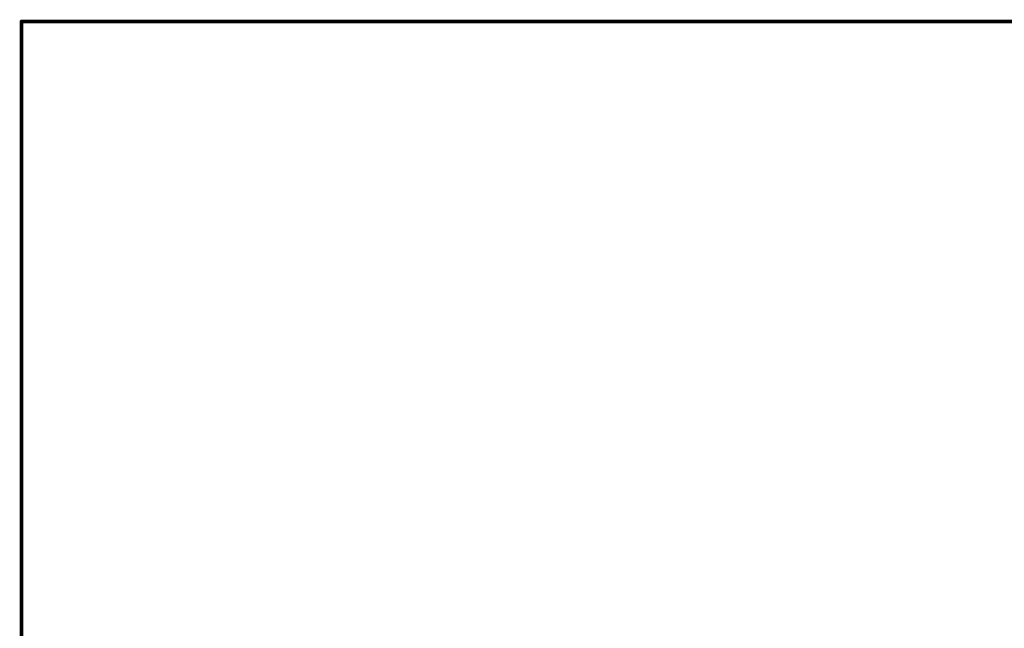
# Model space of a CAD drawing. Extents: x -1.6 to 9, y -2.8 to 5.2.
# Tile 44 of 197: x -1.6 to 3.8, y 1.9 to 5.2. Entities that reach past the tile are written whole.
import ezdxf

# ---------------------------------------------------------------- set-up
doc = ezdxf.new("R2010")
doc.units = 0
doc.layers.get('0').update_dxf_attribs({"linetype": 'CONTINUOUS'})
doc.layers.add('dfn6-15-57-c_document', color=1, linetype='CONTINUOUS')

# ---------------------------------------------------------------- blocks, each defined once
blk = doc.blocks.new('D31')
at = {"const_width": 0.005}
blk.add_lwpolyline([(-0.0025, 0, 1), (0.0025, 0, 1)], format="xyb", close=True, dxfattribs=at)
blk = doc.blocks.new('D33')
at = {"const_width": 0.01}
blk.add_lwpolyline([(-0.005, 0, 1), (0.005, 0, 1)], format="xyb", close=True, dxfattribs=at)

msp = doc.modelspace()

# ---------------------------------------------------------------- linework, layer by layer
at = {"layer": 'dfn6-15-57-c_document', "color": 1}
for points, const_width in [([(-1.555, -2.8), (-1.555, 5.227)], 0.02), ([(-1.555, 5.227), (-0.855, 5.227)], 0.02), ([(-0.855, 5.227), (6.445, 5.227)], 0.02), ([(-1.555, 3.205), (-1.555, 3.205)], 0.01), ([(-1.555, 3.205), (-1.555, 3.205)], 0.01), ([(-1.55, 3.2), (-1.55, 3.2)], 0.01), ([(-1.55, 3.2), (-1.55, 3.2)], 0.01)]:
    msp.add_lwpolyline(points, dxfattribs=dict(at, const_width=const_width))
at = {"layer": 'dfn6-15-57-c_document', "color": 1, "const_width": 0.01}
for points in [[(-1.55, 3.2, 1), (-1.56, 3.2)], [(-1.555, 3.205, 1), (-1.555, 3.195)]]:
    msp.add_lwpolyline(points, format="xyb", dxfattribs=at)

# ---------------------------------------------------------------- block references
at = {"layer": 'dfn6-15-57-c_document'}
for name, p in [('D33', (-1.555, 5.227)), ('D33', (-0.855, 5.227)), ('D33', (-0.855, 5.227)), ('D31', (-1.56, 3.2)), ('D31', (-1.555, 3.205)), ('D31', (-1.555, 3.205)), ('D31', (-1.555, 3.205)), ('D31', (-1.555, 3.195)), ('D31', (-1.55, 3.2)), ('D31', (-1.55, 3.2)), ('D31', (-1.55, 3.2))]:
    msp.add_blockref(name, p, dxfattribs=at)

doc.saveas('drawing.dxf')
